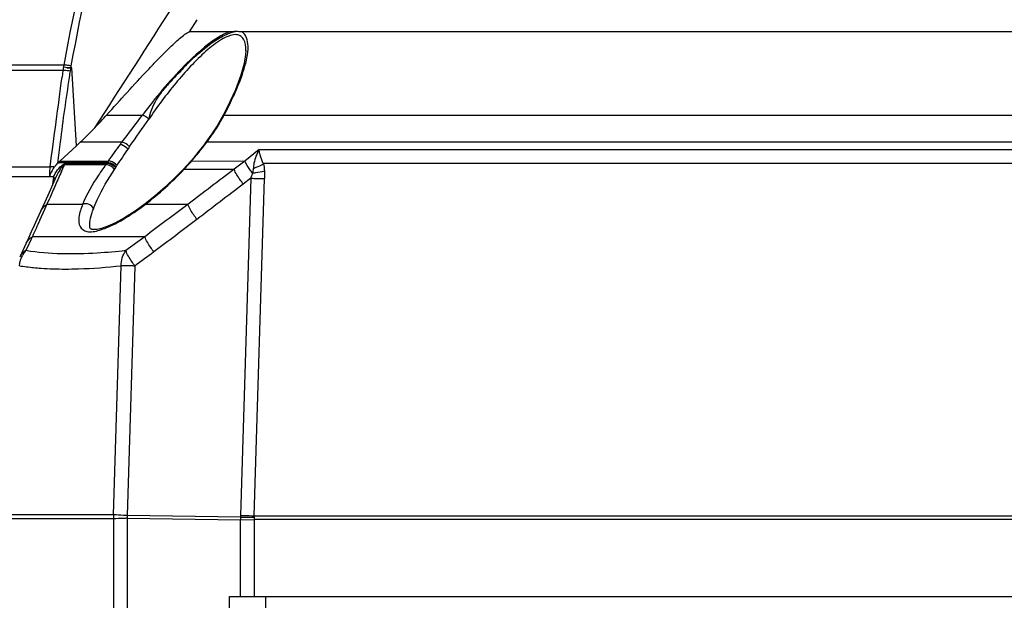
# Model space of a CAD drawing. Header units: millimetres. Extents: x 0 to 420, y 0 to 297.
# Tile 9 of 100: x 80 to 89, y 73 to 78. Entities that reach past the tile are written whole.
import ezdxf

# ---------------------------------------------------------------- set-up
doc = ezdxf.new("R2010")
doc.units = ezdxf.units.MM
doc.header["$LTSCALE"] = 23.1
doc.layers.get('0').update_dxf_attribs({"linetype": 'CONTINUOUS'})
doc.layers.add('DIM_PILOTEES', color=7, linetype='CONTINUOUS')
doc.styles.get("Standard").update_dxf_attribs({"font": 'txt', "width": 0.7})
doc.dimstyles.new('DIMSTYLE_3', dxfattribs={"dimtxt": 2.5, "dimasz": 3.5, "dimexe": 2, "dimexo": 0, "dimtad": 1, "dimdec": 0, "dimlfac": 5, "dimdsep": 46, "dimtxsty": 'Standard', "dimblk": '_FILLED', "dimblk1": '_FILLED', "dimblk2": '_FILLED', "dimcen": 0, "dimazin": 2, "dimtp": 0.5, "dimtm": 0.5, "dimtfac": 1, "dimtdec": 0, "dimtofl": 0, "dimtmove": 0, "dimatfit": 3, "dimldrblk": '_FILLED', "dimfxl": 0, "dimtolj": 1, "dimarcsym": 0})
doc.dimstyles.new('DIMSTYLE_5', dxfattribs={"dimtxt": 2.5, "dimasz": 3.5, "dimexe": 2, "dimexo": 0, "dimtad": 1, "dimlfac": 5, "dimdsep": 46, "dimtxsty": 'Standard', "dimblk": '_FILLED', "dimblk1": '_FILLED', "dimblk2": '_FILLED', "dimcen": 0, "dimazin": 2, "dimtp": 0.5, "dimtm": 0.5, "dimtfac": 1, "dimtofl": 0, "dimtmove": 0, "dimatfit": 3, "dimldrblk": '_FILLED', "dimfxl": 0, "dimtolj": 1, "dimarcsym": 0})

# ---------------------------------------------------------------- blocks, each defined once
blk = doc.blocks.new('_FILLED')
at = {"color": 0, "linetype": 'ByBlock'}
blk.add_solid([(0, 0), (-1, 0.1429), (-1, -0.1429)], dxfattribs=at)
blk = doc.blocks.new('*D15')
at = {"layer": 'DIM_PILOTEES', "color": 2, "linetype": 'Continuous'}
for p, q in [((68.1083, 84.6543), (51.4843, 84.6543)), ((53.4843, 84.6543), (53.4843, 55.6972)), ((53.4843, 26.7402), (53.4843, 55.6972)), ((94.1679, 26.7402), (51.4843, 26.7402))]:
    blk.add_line(p, q, dxfattribs=at)
at = {"layer": 'DIM_PILOTEES', "color": 2, "linetype": 'Continuous', "xscale": 3.5, "yscale": 3.5, "zscale": 3.5}
for p, rotation in [((53.4843, 84.6543), 90), ((53.4843, 26.7402), 270)]:
    blk.add_blockref('_FILLED', p, dxfattribs=dict(at, rotation=rotation))
at = {"layer": 'DIM_PILOTEES', "color": 2, "linetype": 'Continuous', "insert": (50.3593, 55.6972), "char_height": 2.5, "width": 8.839286, "attachment_point": 2, "rotation": 90, "line_spacing_factor": 0.9}
blk.add_mtext('{\\ftxt;\\W0.0001;\\H0.0001;\\~}{\\ftxt;\\W2.3571428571;\\H2.5; }{\\ftxt;\\W0.0001;\\H0.0001;\\~}', dxfattribs=at)
blk = doc.blocks.new('*D17')
at = {"layer": 'DIM_PILOTEES', "color": 2, "linetype": 'Continuous'}
for p, q in [((71.5299, 63.2626), (71.5299, 103.414)), ((121.5709, 63.2626), (121.5709, 103.414)), ((71.5299, 101.414), (96.5504, 101.414)), ((121.5709, 101.414), (96.5504, 101.414))]:
    blk.add_line(p, q, dxfattribs=at)
at = {"layer": 'DIM_PILOTEES', "color": 2, "linetype": 'Continuous', "xscale": 3.5, "yscale": 3.5, "zscale": 3.5, "rotation": 180}
blk.add_blockref('_FILLED', (71.5299, 101.414), dxfattribs=at)
at = {"layer": 'DIM_PILOTEES', "color": 2, "linetype": 'Continuous', "xscale": 3.5, "yscale": 3.5, "zscale": 3.5}
blk.add_blockref('_FILLED', (121.5709, 101.414), dxfattribs=at)
at = {"layer": 'DIM_PILOTEES', "color": 2, "linetype": 'Continuous', "insert": (96.5504, 104.539), "char_height": 2.5, "width": 13.660714, "attachment_point": 2, "line_spacing_factor": 0.9}
blk.add_mtext('{\\ftxt;\\W0.0001;\\H0.0001;\\~}{\\ftxt;\\W3.6428571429;\\H2.5; }{\\ftxt;\\W0.0001;\\H0.0001;\\~}', dxfattribs=at)

msp = doc.modelspace()

# ---------------------------------------------------------------- linework, layer by layer
at = {"color": 7, "linetype": 'Continuous'}
for p, q in [((81.9342, 77.9825), (82.002, 78.091)), ((82.29, 77.9823), (81.9345, 77.9823)), ((96.6363, 77.9823), (82.3997, 77.9823)), ((82.4343, 77.8147), (82.4343, 77.8177)), ((80.8155, 77.687), (79.2972, 77.687)), ((80.8224, 77.6868), (80.8155, 77.687)), ((80.8416, 77.6626), (80.8886, 77.6626)), ((80.8886, 77.6626), (80.8767, 77.6626)), ((80.9293, 76.9703), (80.8886, 77.6626)), ((80.808, 77.6388), (79.2889, 77.6388)), ((80.808, 77.6388), (80.8003, 77.58)), ((80.8149, 77.6388), (80.808, 77.6388)), ((81.1964, 77.2432), (81.5151, 77.2432)), ((82.2414, 77.2432), (96.0241, 77.2432)), ((80.7815, 76.8343), (80.9293, 76.9704)), ((80.9293, 76.9704), (80.9617, 77.0012)), ((81.3314, 77.0012), (80.9617, 77.0012)), ((82.0625, 76.9791), (82.0173, 76.9215)), ((82.0767, 76.9978), (82.0625, 76.9792)), ((95.9952, 77.0012), (82.0865, 77.0012)), ((82.5524, 76.9358), (82.4258, 76.8341)), ((82.5524, 76.9358), (95.0752, 76.9358)), ((79.1625, 76.7838), (80.694, 76.7838)), ((80.7635, 76.8172), (80.7815, 76.8343)), ((80.7739, 76.8202), (81.2002, 76.8202)), ((80.7815, 76.8343), (81.2102, 76.8343)), ((80.7949, 76.7399), (80.8221, 76.8002)), ((81.1874, 76.8002), (80.8221, 76.8002)), ((81.1945, 76.8114), (80.8307, 76.8114)), ((81.2102, 76.8343), (81.2002, 76.8202)), ((81.2772, 76.7772), (81.2884, 76.7948)), ((81.9524, 76.8343), (82.426, 76.8345)), ((94.9373, 76.8107), (82.5901, 76.8107)), ((80.6883, 76.6935), (79.327, 76.6947)), ((80.6946, 76.6927), (80.6883, 76.6935)), ((80.7251, 76.6922), (80.6946, 76.6927)), ((80.7547, 76.7078), (80.7275, 76.6478)), ((81.8791, 76.7611), (81.8124, 76.6937)), ((81.8791, 76.761), (81.8791, 76.7611)), ((81.8853, 76.7604), (82.0328, 76.7605)), ((82.0328, 76.7605), (82.1068, 76.7603)), ((82.1068, 76.7603), (82.3299, 76.7604)), ((82.4772, 76.6808), (82.3857, 73.6824)), ((82.4772, 76.6808), (82.4112, 76.629)), ((82.5086, 73.68), (82.6, 76.6784)), ((80.7275, 76.6478), (80.686, 76.5557)), ((80.665, 76.4481), (80.6902, 76.5051)), ((80.6652, 76.4482), (80.6901, 76.505)), ((80.6468, 76.4074), (80.6653, 76.4482)), ((80.6469, 76.4075), (80.6652, 76.4481)), ((80.8193, 76.4481), (80.6652, 76.4482)), ((80.983, 76.4481), (80.8193, 76.4481)), ((81.9187, 76.4481), (81.5396, 76.4481)), ((80.6127, 76.3922), (80.5764, 76.313)), ((80.6017, 76.3076), (80.6468, 76.4074)), ((81.0462, 76.2626), (81.0462, 76.2634)), ((80.5278, 76.1426), (80.5364, 76.1614)), ((80.5279, 76.1426), (80.5362, 76.1613)), ((80.6893, 76.1611), (80.5362, 76.1613)), ((81.0121, 76.161), (80.6893, 76.1611)), ((81.1816, 76.161), (81.0121, 76.161)), ((81.5363, 76.1613), (81.1816, 76.161)), ((80.4817, 76.1048), (80.4236, 75.9795)), ((80.4898, 76.0597), (80.5278, 76.1426)), ((80.4794, 76.037), (80.4898, 76.0597)), ((81.2584, 73.6875), (81.3254, 75.9025)), ((81.4474, 75.9002), (81.3803, 73.6805)), ((80.7625, 73.6536), (80.3545, 73.6528)), ((81.2579, 73.6528), (80.7625, 73.6536)), ((81.2579, 73.6528), (81.2579, 64.6626)), ((81.38, 73.6575), (81.38, 64.6626)), ((81.38, 73.6575), (82.3853, 73.6441)), ((82.3854, 73.6671), (81.3803, 73.6805)), ((82.3853, 73.6441), (82.5082, 73.6451)), ((82.3853, 72.9626), (82.3853, 73.6441)), ((82.5082, 73.6451), (82.5082, 72.9626)), ((94.9138, 73.6451), (82.5082, 73.6451)), ((82.5086, 73.68), (94.9141, 73.68)), ((82.2886, 64.6626), (82.2886, 72.9626)), ((82.2886, 72.9626), (95.1082, 72.9626)), ((82.6076, 72.9626), (82.6076, 64.6626))]:
    msp.add_line(p, q, dxfattribs=at)
for points in [[(82.4344, 77.8174), (82.4324, 77.7807), (82.4194, 77.7026), (82.3901, 77.5985), (82.3408, 77.4681), (82.2676, 77.3098), (82.229, 77.2355)], [(80.8155, 77.687), (80.8147, 77.6824), (80.8139, 77.6778), (80.8132, 77.6732), (80.8124, 77.6686)], [(80.8794, 77.6802), (80.8786, 77.6758), (80.8779, 77.6714), (80.8772, 77.667), (80.8765, 77.6626)], [(82.229, 77.2355), (82.2209, 77.2206), (82.1781, 77.1467), (82.1327, 77.0761), (82.0856, 77.0098), (82.0767, 76.9978)], [(82.0173, 76.9215), (81.965, 76.8575), (81.9449, 76.8337)], [(81.2004, 76.8199), (81.1994, 76.8185), (81.1984, 76.8171), (81.1974, 76.8157), (81.1965, 76.8143), (81.1945, 76.8114)], [(81.945, 76.8338), (81.9095, 76.7942), (81.8791, 76.761)], [(81.8124, 76.6937), (81.7197, 76.606), (81.6236, 76.5218), (81.5401, 76.4543)], [(80.686, 76.5557), (80.6464, 76.4676), (80.6128, 76.3925)], [(81.5401, 76.4543), (81.4502, 76.3897), (81.356, 76.3293), (81.2746, 76.2843), (81.2067, 76.2535), (81.152, 76.2346), (81.1102, 76.2257), (81.0801, 76.2242), (81.0664, 76.226)], [(80.5764, 76.313), (80.552, 76.2594), (80.5271, 76.2047), (80.5018, 76.149), (80.4814, 76.104)], [(81.0664, 76.226), (81.0631, 76.2269), (81.0538, 76.2322), (81.0483, 76.2434), (81.0462, 76.2634)]]:
    msp.add_lwpolyline(points, dxfattribs=at)
for centre, radius, start, end in [((93.4597, 74.8801), 14.438, 143.43049, 168.78996), ((14.6498, 120.5135), 79.3511, 326.856828, 327.793969), ((81.6445, 77.5299), 0.8436, 170.53787, 172.58273), ((80.8758, 76.8461), 0.8165, 89.93099, 92.40275), ((81.5153, 77.537), 0.6508, 168.87682, 171.37967), ((-168.6484, 110.497), 251.6112, 352.299819, 352.482744), ((90.7852, 76.1345), 10.0261, 171.3955, 171.72678), ((79.9076, 78.5008), 2.6515, 333.45611, 335.32009), ((80.5117, 78.1998), 1.9766, 331.0539, 333.43476), ((77.8887, 80.2096), 4.443, 316.1192, 318.1135), ((59.7978, 93.5407), 27.1524, 322.47285, 323.11399), ((60.7973, 91.5249), 25.23, 324.74595, 325.42617), ((80.6309, 78.1039), 1.8261, 330.3238, 331.48218), ((80.6356, 78.1013), 1.8207, 331.48254, 331.88013), ((78.1723, 79.9362), 4.0491, 313.54344, 316.12621), ((80.6223, 78.1088), 1.8359, 325.90743, 330.32301), ((80.6204, 78.1101), 1.8382, 322.89559, 324.41459), ((80.6221, 78.109), 1.8362, 324.41452, 325.90673), ((84.3251, 74.6985), 3.7768, 142.79471, 145.56301), ((84.5207, 74.7553), 3.822, 145.07821, 147.7487), ((84.6447, 74.4604), 4.1754, 142.51704, 142.84352), ((84.7934, 74.5681), 4.1528, 144.79599, 145.11434), ((79.2133, 79.1728), 3.6016, 321.03515, 322.5389), ((79.2254, 79.1657), 3.5876, 322.51199, 322.89184), ((79.0971, 79.2668), 3.751, 319.5723, 321.03546), ((81.3275, 76.6984), 0.6393, 172.31969, 179.07778), ((80.6736, 76.9274), 0.1956, 319.41317, 323.60662), ((81.009, 76.9214), 0.2157, 325.7833, 329.30973), ((79.2402, 79.2302), 3.6189, 316.96268, 318.54325), ((80.8986, 76.6406), 0.2165, 159.3989, 166.21569), ((81.2686, 76.6996), 0.5803, 179.10115, 180.47748), ((81.3004, 76.5797), 0.5861, 168.93621, 170.90474), ((123.3946, 57.5973), 46.703, 155.80275, 155.96235), ((81.1025, 76.5496), 0.382, 147.60627, 155.53901), ((113.9996, 34.6747), 52.6706, 126.96157, 127.52339), ((130.874, 54.2613), 54.8926, 155.96227, 156.09489), ((81.4937, 76.5522), 0.7814, 172.66558, 174.96606), ((81.3864, 76.5659), 0.6733, 170.89991, 172.65143), ((121.9151, 24.5164), 65.3932, 127.163916, 127.617905), ((121.4959, 23.3241), 66.246, 126.685959, 127.099463), ((113.6381, 61.3946), 36.2464, 155.70509, 155.95866), ((124.4137, 19.6902), 70.7479, 126.834974, 127.22339), ((107.2757, 41.0566), 43.5301, 126.24947, 126.52552), ((80.5262, 75.9319), 0.113, 145.203, 155.12089), ((80.6355, 75.8934), 0.2123, 144.0465, 150.7359), ((80.5441, 75.9161), 0.1371, 118.14172, 127.13677), ((127.4009, 14.031), 77.0683, 126.446632, 126.603167), ((80.7322, 77.8216), 1.9437, 260.81885, 262.64941), ((80.7626, 78.0568), 2.1809, 262.64766, 264.34138), ((80.7527, -6.2551), 79.9436, 89.992547, 90.284986), ((80.7286, -67.7474), 141.4359, 89.785361, 89.986023), ((82.4999, 73.6514), 1.2421, 178.33388, 179.93403), ((86.5162, 73.5914), 5.1366, 179.00567, 179.26224), ((83.91, 73.6503), 1.5247, 179.36984, 180.23428), ((83.1312, 73.6592), 0.7458, 178.21846, 179.39597), ((84.1083, 73.649), 1.6001, 179.3453, 180.13784), ((83.1481, 73.6602), 0.6398, 178.22783, 179.37134)]:
    msp.add_arc(centre, radius, start, end, dxfattribs=at)
for points, knots in [([(83.1362, 83.4823), (82.5586, 82.62), (81.5786, 80.7522), (81.0016, 78.7246), (80.8155, 77.687)], [0, 0, 0, 0, 0.496096, 1, 1, 1, 1]), ([(83.1864, 83.4661), (82.6122, 82.6045), (81.638, 80.7391), (81.0644, 78.7157), (80.8794, 77.6802)], [0, 0, 0, 0, 0.496063, 1, 1, 1, 1]), ([(81.1964, 77.2432), (81.2568, 77.3106), (81.3779, 77.4448), (81.531, 77.6104), (81.655, 77.7404), (81.7483, 77.8339), (81.8268, 77.9102), (81.8877, 77.9574), (81.9188, 77.9823), (81.9345, 77.9823)], [0, 0, 0, 0, 0.259172, 0.517405, 0.645755, 0.772918, 0.896897, 0.954962, 1, 1, 1, 1]), ([(82.29, 77.9823), (82.2178, 77.9588), (82.0762, 77.861), (81.8125, 77.6179), (81.6302, 77.3972), (81.5151, 77.2432)], [0, 0, 0, 0, 0.210883, 0.465856, 1, 1, 1, 1]), ([(82.4343, 77.8176), (82.4344, 77.8521), (82.4305, 77.9045), (82.3842, 77.953), (82.3338, 77.9617), (82.2766, 77.9462), (82.1866, 77.9001), (82.0723, 77.8086), (81.9392, 77.6765), (81.7664, 77.4777), (81.647, 77.3176), (81.5716, 77.2077)], [0, 0, 0, 0, 0.080575, 0.113439, 0.148812, 0.193963, 0.249982, 0.384448, 0.533715, 0.688447, 1, 1, 1, 1]), ([(82.2049, 77.93), (82.1394, 77.8939), (82.0509, 77.8183), (81.9296, 77.7181), (81.846, 77.6246), (81.7581, 77.5329), (81.6448, 77.4084), (81.5868, 77.2899), (81.5716, 77.2077)], [0, 0, 0, 0, 0.229398, 0.353756, 0.482765, 0.613239, 0.743623, 1, 1, 1, 1]), ([(82.346, 77.9862), (82.3351, 77.9842), (82.286, 77.971), (82.2396, 77.9491), (82.2049, 77.93)], [0, 0, 0, 0, 0.218042, 1, 1, 1, 1]), ([(82.4187, 77.6551), (82.438, 77.7202), (82.4682, 77.8239), (82.4402, 77.9604), (82.4001, 77.9823)], [0, 0, 0, 0, 0.597905, 1, 1, 1, 1]), ([(80.8182, 77.6688), (80.8172, 77.6688), (80.8152, 77.6688), (80.8133, 77.6687), (80.8124, 77.6686)], [0, 0, 0, 0, 0.526384, 1, 1, 1, 1]), ([(80.8794, 77.6802), (80.8738, 77.6811), (80.8549, 77.6838), (80.8359, 77.6862), (80.8224, 77.6868)], [0, 0, 0, 0, 0.297094, 1, 1, 1, 1]), ([(82.3169, 77.3936), (82.3272, 77.4159), (82.3654, 77.5013), (82.3991, 77.5889), (82.4187, 77.6551)], [0, 0, 0, 0, 0.262286, 1, 1, 1, 1]), ([(80.8634, 77.5772), (80.8356, 77.3868), (80.7966, 77.1331), (80.7691, 76.8779), (80.7605, 76.8143)], [0, 0, 0, 0, 0.75006, 1, 1, 1, 1]), ([(80.8719, 77.6346), (80.8663, 77.6352), (80.8473, 77.6371), (80.8283, 77.6386), (80.8149, 77.6388)], [0, 0, 0, 0, 0.29691, 1, 1, 1, 1]), ([(81.5716, 77.2077), (81.566, 77.2122), (81.548, 77.2251), (81.5296, 77.2389), (81.5151, 77.2432)], [0, 0, 0, 0, 0.32221, 1, 1, 1, 1]), ([(82.229, 77.2355), (82.23, 77.2374), (82.2337, 77.2411), (82.2386, 77.2426), (82.2414, 77.2432)], [0, 0, 0, 0, 0.431516, 1, 1, 1, 1]), ([(81.3169, 76.9823), (81.3217, 76.9825), (81.3484, 76.9756), (81.3712, 76.959), (81.3869, 76.9432)], [0, 0, 0, 0, 0.174927, 1, 1, 1, 1]), ([(81.4002, 76.9621), (81.3943, 76.9679), (81.3742, 76.9844), (81.3497, 77.0018), (81.3314, 77.0012)], [0, 0, 0, 0, 0.309292, 1, 1, 1, 1]), ([(82.0625, 76.9791), (82.0634, 76.9803), (82.0666, 76.9822), (82.0701, 76.9824), (82.0721, 76.9823)], [0, 0, 0, 0, 0.434289, 1, 1, 1, 1]), ([(82.0769, 76.9977), (82.0779, 76.9989), (82.081, 77.0009), (82.0846, 77.0012), (82.0865, 77.0012)], [0, 0, 0, 0, 0.454326, 1, 1, 1, 1]), ([(82.5524, 76.9358), (82.5302, 76.8987), (82.5093, 76.8424), (82.5016, 76.7844), (82.5, 76.7691)], [0, 0, 0, 0, 0.73752, 1, 1, 1, 1]), ([(82.5901, 76.8107), (82.5849, 76.8223), (82.5682, 76.8625), (82.5555, 76.905), (82.5524, 76.9358)], [0, 0, 0, 0, 0.290436, 1, 1, 1, 1]), ([(80.7315, 76.7815), (80.722, 76.7824), (80.7194, 76.7849), (80.7004, 76.7834), (80.7009, 76.7829)], [0, 0, 0, 0, 0.934664, 1, 1, 1, 1]), ([(80.7635, 76.8172), (80.765, 76.817), (80.7683, 76.8173), (80.7715, 76.818), (80.7733, 76.8184)], [0, 0, 0, 0, 0.454653, 1, 1, 1, 1]), ([(80.7815, 76.8343), (80.7804, 76.8317), (80.7777, 76.8263), (80.7748, 76.8212), (80.7733, 76.8184)], [0, 0, 0, 0, 0.478379, 1, 1, 1, 1]), ([(80.7799, 76.7543), (80.7869, 76.7653), (80.7964, 76.7752), (80.8171, 76.8064), (80.8221, 76.8002)], [0, 0, 0, 0, 0.620989, 1, 1, 1, 1]), ([(80.8133, 76.8048), (80.8164, 76.8066), (80.8219, 76.8095), (80.8281, 76.8114), (80.8307, 76.8114)], [0, 0, 0, 0, 0.570393, 1, 1, 1, 1]), ([(81.1874, 76.8002), (81.1658, 76.7696), (81.0887, 76.6579), (81.0195, 76.5395), (80.983, 76.4481)], [0, 0, 0, 0, 0.275677, 1, 1, 1, 1]), ([(81.2665, 76.7595), (81.2517, 76.779), (81.2241, 76.7981), (81.1931, 76.8015), (81.1874, 76.8002)], [0, 0, 0, 0, 0.807936, 1, 1, 1, 1]), ([(81.2743, 76.7753), (81.2578, 76.7929), (81.2303, 76.8095), (81.2, 76.8126), (81.1945, 76.8114)], [0, 0, 0, 0, 0.811998, 1, 1, 1, 1]), ([(81.279, 76.7802), (81.2637, 76.7991), (81.2366, 76.8176), (81.2059, 76.8213), (81.2003, 76.8201)], [0, 0, 0, 0, 0.81031, 1, 1, 1, 1]), ([(81.2884, 76.7948), (81.2728, 76.8131), (81.2461, 76.8314), (81.2158, 76.8354), (81.2101, 76.8343)], [0, 0, 0, 0, 0.806746, 1, 1, 1, 1]), ([(81.945, 76.8337), (81.9457, 76.8345), (81.9484, 76.8353), (81.951, 76.8347), (81.9524, 76.8343)], [0, 0, 0, 0, 0.39712, 1, 1, 1, 1]), ([(82.4923, 76.7273), (82.4846, 76.7377), (82.4603, 76.772), (82.4363, 76.8073), (82.426, 76.8345)], [0, 0, 0, 0, 0.30964, 1, 1, 1, 1]), ([(82.5, 76.7691), (82.5088, 76.7719), (82.5399, 76.7831), (82.5704, 76.7972), (82.5901, 76.8107)], [0, 0, 0, 0, 0.277754, 1, 1, 1, 1]), ([(80.7304, 76.6864), (80.7296, 76.6874), (80.7279, 76.6893), (80.7261, 76.6912), (80.7251, 76.6922)], [0, 0, 0, 0, 0.487568, 1, 1, 1, 1]), ([(80.7384, 76.6718), (80.7376, 76.6743), (80.7354, 76.6794), (80.7322, 76.6841), (80.7304, 76.6864)], [0, 0, 0, 0, 0.468375, 1, 1, 1, 1]), ([(81.0783, 76.4071), (81.0884, 76.435), (81.1406, 76.5579), (81.2095, 76.673), (81.2665, 76.7595)], [0, 0, 0, 0, 0.222986, 1, 1, 1, 1]), ([(81.8791, 76.7611), (81.8797, 76.7616), (81.8821, 76.7618), (81.8841, 76.7609), (81.8853, 76.7604)], [0, 0, 0, 0, 0.366154, 1, 1, 1, 1]), ([(82.4112, 76.629), (82.4016, 76.6418), (82.372, 76.6837), (82.3419, 76.7269), (82.3299, 76.7604)], [0, 0, 0, 0, 0.309871, 1, 1, 1, 1]), ([(82.4772, 76.6808), (82.4889, 76.6805), (82.5299, 76.6795), (82.5708, 76.6786), (82.6, 76.6784)], [0, 0, 0, 0, 0.287272, 1, 1, 1, 1]), ([(82.4923, 76.7273), (82.5026, 76.7285), (82.5383, 76.7333), (82.574, 76.7395), (82.5988, 76.7467)], [0, 0, 0, 0, 0.28553, 1, 1, 1, 1]), ([(80.983, 76.4481), (80.9683, 76.412), (80.9476, 76.3496), (80.9449, 76.2475), (81.0326, 76.1917), (81.0969, 76.209), (81.133, 76.2193)], [0, 0, 0, 0, 0.300306, 0.519527, 0.710573, 1, 1, 1, 1]), ([(81.0783, 76.4071), (81.0739, 76.4253), (81.0426, 76.4555), (80.9997, 76.4572), (80.983, 76.4481)], [0, 0, 0, 0, 0.496894, 1, 1, 1, 1]), ([(81.272, 76.2762), (81.2943, 76.2876), (81.3872, 76.339), (81.4745, 76.3997), (81.5396, 76.4481)], [0, 0, 0, 0, 0.235449, 1, 1, 1, 1]), ([(81.5401, 76.4543), (81.5395, 76.4538), (81.5389, 76.4515), (81.5393, 76.4494), (81.5396, 76.4481)], [0, 0, 0, 0, 0.377708, 1, 1, 1, 1]), ([(81.9995, 76.3143), (81.9899, 76.3274), (81.9603, 76.3702), (81.9301, 76.4141), (81.9187, 76.4481)], [0, 0, 0, 0, 0.312101, 1, 1, 1, 1]), ([(81.0462, 76.2634), (81.0462, 76.2713), (81.0481, 76.3065), (81.0565, 76.341), (81.0646, 76.3672)], [0, 0, 0, 0, 0.223396, 1, 1, 1, 1]), ([(81.133, 76.2193), (81.144, 76.2224), (81.1917, 76.2378), (81.2376, 76.2586), (81.272, 76.2762)], [0, 0, 0, 0, 0.227326, 1, 1, 1, 1]), ([(81.6166, 76.0255), (81.6069, 76.0389), (81.5774, 76.0822), (81.547, 76.1268), (81.5363, 76.1613)], [0, 0, 0, 0, 0.314096, 1, 1, 1, 1]), ([(81.3674, 76.037), (81.2829, 76.0278), (80.9879, 76.0025), (80.6881, 76.0031), (80.4794, 76.037)], [0, 0, 0, 0, 0.286801, 1, 1, 1, 1]), ([(81.4474, 75.9002), (81.4379, 75.9135), (81.4086, 75.9573), (81.3785, 76.0022), (81.3674, 76.037)], [0, 0, 0, 0, 0.310291, 1, 1, 1, 1]), ([(80.8292, 75.8736), (80.8678, 75.8736), (81.0336, 75.8764), (81.1991, 75.8891), (81.3254, 75.9028)], [0, 0, 0, 0, 0.233362, 1, 1, 1, 1]), ([(81.4474, 75.9002), (81.4356, 75.9005), (81.395, 75.9015), (81.3543, 75.9023), (81.3254, 75.9025)], [0, 0, 0, 0, 0.290019, 1, 1, 1, 1]), ([(80.5475, 75.8866), (80.5697, 75.8844), (80.6634, 75.8765), (80.7574, 75.8736), (80.8292, 75.8736)], [0, 0, 0, 0, 0.23694, 1, 1, 1, 1]), ([(81.38, 73.6575), (81.3682, 73.6569), (81.3275, 73.6549), (81.2868, 73.6532), (81.2579, 73.6528)], [0, 0, 0, 0, 0.28999, 1, 1, 1, 1]), ([(81.3803, 73.6805), (81.3685, 73.6815), (81.328, 73.6845), (81.2873, 73.687), (81.2584, 73.6875)], [0, 0, 0, 0, 0.289835, 1, 1, 1, 1]), ([(82.3854, 73.6671), (82.3972, 73.667), (82.4381, 73.6668), (82.4791, 73.6667), (82.5083, 73.6672)], [0, 0, 0, 0, 0.287288, 1, 1, 1, 1]), ([(82.3858, 73.6824), (82.3976, 73.6821), (82.4385, 73.681), (82.4794, 73.6802), (82.5086, 73.68)], [0, 0, 0, 0, 0.287334, 1, 1, 1, 1])]:
    msp.add_open_spline(points, degree=3, knots=knots, dxfattribs=at)
for points in [[(82.345, 77.9869), (82.3269, 77.9834), (82.3084, 77.9827), (82.29, 77.9823)], [(82.3997, 77.9823), (82.3814, 77.9832), (82.363, 77.9837), (82.345, 77.9869)], [(80.842, 77.6643), (80.8342, 77.6665), (80.8262, 77.6685), (80.8182, 77.6688)], [(80.7315, 76.7815), (80.7168, 76.7618), (80.7046, 76.7398), (80.6959, 76.7168)], [(80.7635, 76.8172), (80.7524, 76.8069), (80.7402, 76.7957), (80.7355, 76.7812)], [(80.7601, 76.7545), (80.7751, 76.7738), (80.7923, 76.7923), (80.8133, 76.8048)], [(81.2665, 76.7595), (81.2703, 76.7652), (81.2738, 76.7711), (81.2773, 76.7771)], [(82.426, 76.8345), (82.3937, 76.8101), (82.3623, 76.7846), (82.3299, 76.7604)], [(82.5, 76.7691), (82.4988, 76.7552), (82.4971, 76.7407), (82.4908, 76.7283)], [(82.5901, 76.8107), (82.5945, 76.7897), (82.5972, 76.7682), (82.5988, 76.7467)], [(80.7251, 76.6922), (80.7332, 76.7146), (80.7455, 76.7357), (80.7601, 76.7545)], [(81.5396, 76.4481), (81.6626, 76.5429), (81.7792, 76.647), (81.8853, 76.7604)], [(82.4923, 76.7273), (82.4881, 76.7117), (82.4835, 76.6959), (82.4764, 76.6814)], [(82.5988, 76.7467), (82.6004, 76.724), (82.6007, 76.7012), (82.6, 76.6784)], [(80.6128, 76.3925), (80.6234, 76.4157), (80.643, 76.4357), (80.6652, 76.4482)], [(81.0646, 76.3672), (81.0687, 76.3806), (81.0733, 76.3939), (81.0783, 76.4071)], [(80.4817, 76.1048), (80.4927, 76.1285), (80.5132, 76.1489), (80.5362, 76.1613)], [(80.422, 75.9025), (80.4239, 75.9354), (80.4342, 75.9684), (80.4503, 75.9971)], [(80.4334, 75.9965), (80.441, 76.0075), (80.4506, 76.0173), (80.4613, 76.0254)], [(80.4637, 76.018), (80.4685, 76.0247), (80.4738, 76.031), (80.4794, 76.037)], [(81.3254, 75.9025), (81.3249, 75.9495), (81.3387, 75.9998), (81.3674, 76.037)]]:
    msp.add_open_spline(points, degree=3, dxfattribs=at)

# ---------------------------------------------------------------- dimensions: what is measured, and where the dimension line sits
at = {"layer": 'DIM_PILOTEES', "color": 2, "linetype": 'Continuous'}
dim = msp.add_linear_dim(base=(121.5709, 101.414), p1=(71.5299, 63.2626), p2=(121.5709, 63.2626), text='{\\ftxt;\\W0.0001;\\H0.0001;\\~}{\\ftxt;\\W3.6428571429;\\H2.5; }{\\ftxt;\\W0.0001;\\H0.0001;\\~}', dimstyle='DIMSTYLE_5', dxfattribs=at)
dim.commit()
dim.dimension.update_dxf_attribs({"geometry": '*D17', "text_midpoint": (96.1932, 101.414), "dimtype": 160})
dim = msp.add_linear_dim(base=(53.4843, 26.7402), p1=(68.1083, 84.6543), p2=(94.1679, 26.7402), angle=270, text='{\\ftxt;\\W0.0001;\\H0.0001;\\~}{\\ftxt;\\W2.3571428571;\\H2.5; }{\\ftxt;\\W0.0001;\\H0.0001;\\~}', dimstyle='DIMSTYLE_3', dxfattribs=at)
dim.commit()
dim.dimension.update_dxf_attribs({"geometry": '*D15', "text_midpoint": (53.4843, 55.3401), "dimtype": 160})

doc.saveas('drawing.dxf')
